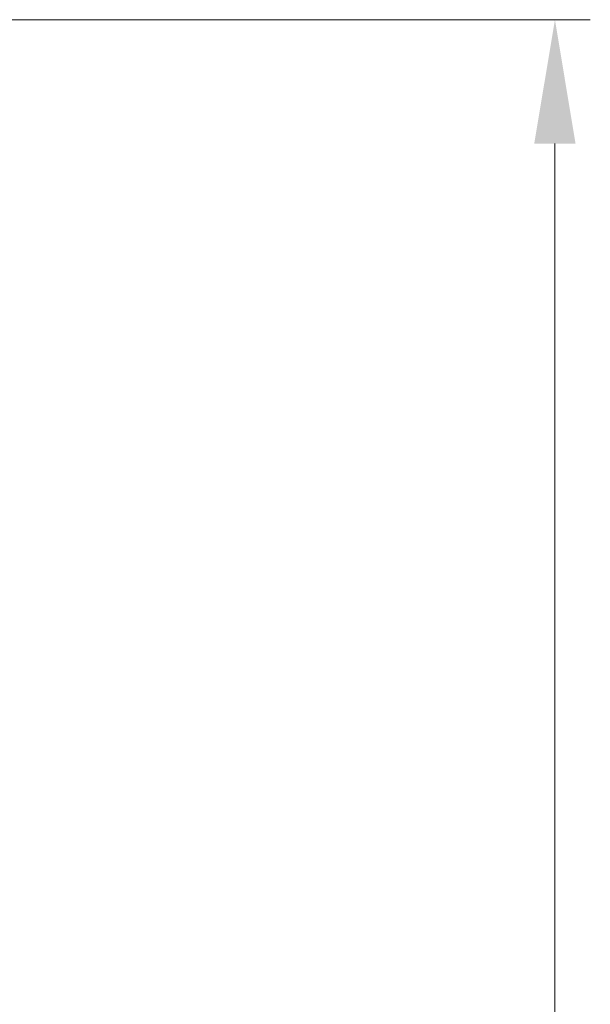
# Model space of a CAD drawing. Header units: inches. Extents: x 0 to 23760, y -13 to 16800.
# Tile 130 of 204: x 13146 to 13791, y 8384 to 9497. Entities that reach past the tile are written whole.
import ezdxf

# ---------------------------------------------------------------- set-up
doc = ezdxf.new("R2010")
doc.units = ezdxf.units.IN
doc.layers.add('254', color=7, linetype='Continuous', true_color=0xffffff)
doc.styles.add('latin_extended', font='simplex.shx')
doc.dimstyles.get("Standard").update_dxf_attribs({"dimtxt": 0.18, "dimasz": 0.18, "dimexe": 0.18, "dimexo": 0.0625, "dimgap": 0.09, "dimtad": 0, "dimtih": 1, "dimtoh": 1, "dimdec": 4, "dimzin": 0, "dimdsep": 46, "dimtxsty": 'Standard', "dimcen": 0.09, "dimadec": 0, "dimazin": 0, "dimtfac": 1, "dimtdec": 4, "dimtofl": 0, "dimtmove": 0, "dimatfit": 3, "dimfxl": 1, "dimtolj": 1, "dimtzin": 0, "dimarcsym": 0})

# ---------------------------------------------------------------- blocks, each defined once
blk = doc.blocks.new('_U11')
at = {"layer": '254', "color": 3, "linetype": 'Continuous', "lineweight": 13, "transparency": 16777216}
for p, q in [((12158.1, 9496.8), (13790.9, 9496.8)), ((13750.9, 7171.6), (13750.9, 9356.8)), ((11617.3, 7031.6), (13790.9, 7031.6))]:
    blk.add_line(p, q, dxfattribs=at)
at = {"layer": '254', "color": 3, "transparency": 16777216}
for points in [[(13774.2, 9356.8), (13727.5, 9356.8), (13750.9, 9496.8)], [(13727.5, 7171.6), (13774.2, 7171.6), (13750.9, 7031.6)]]:
    blk.add_solid(points, dxfattribs=at)
at = {"layer": 'Defpoints', "color": 0, "transparency": 16777216}
for p in [(12118.1, 9496.8), (13750.9, 9496.8), (11577.3, 7031.6)]:
    blk.add_point(p, dxfattribs=at)
at = {"layer": '254', "color": 2, "lineweight": 13, "transparency": 16777216, "insert": (13540.9, 7866), "char_height": 140, "attachment_point": 1, "rotation": 90, "style": 'latin_extended'}
blk.add_mtext('\\A1;2465', dxfattribs=at)

msp = doc.modelspace()

# ---------------------------------------------------------------- dimensions: what is measured, and where the dimension line sits
at = {"layer": '254', "color": 2, "linetype": 'Continuous', "lineweight": 13}
dim = msp.add_linear_dim(base=(13750.872, 9496.822), p1=(11577.264, 7031.587), p2=(12118.087, 9496.822), angle=90, dimstyle='Standard', override={"dimscale": 40, "dimtxt": 3.5, "dimasz": 3.5, "dimexe": 1, "dimexo": 1, "dimgap": 1.75, "dimtad": 1, "dimtih": 0, "dimtoh": 0, "dimdec": 0, "dimlfac": 1, "dimzin": 8, "dimdsep": 46, "dimlunit": 2, "dimtxsty": 'latin_extended', "dimsah": 1, "dimse1": 0, "dimse2": 0, "dimsd1": 0, "dimsd2": 0, "dimclrd": 3, "dimclre": 3, "dimclrt": 2, "dimtol": 0, "dimtm": -0.1, "dimtfac": 0.714286, "dimtdec": 3, "dimtofl": 1, "dimtmove": 0, "dimtzin": 8, "dimlwd": 13, "dimlwe": 13}, dxfattribs=at)
dim.commit()
dim.dimension.update_dxf_attribs({"geometry": '_U11', "text_midpoint": (13750.872, 8112.712), "dimtype": 160})

doc.saveas('drawing.dxf')
